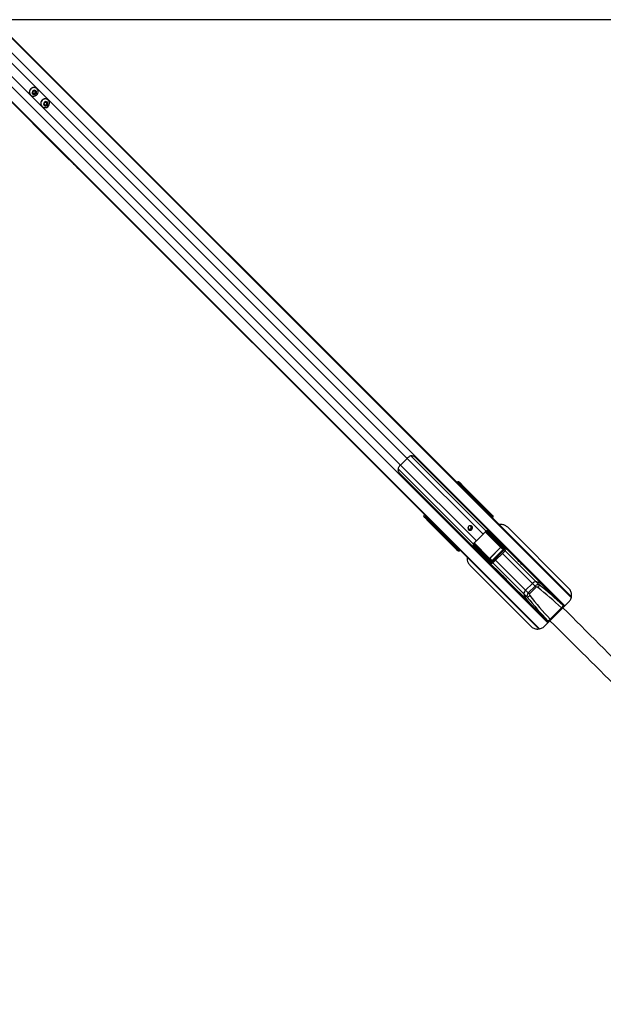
# Paper-space layout '2.5M DUO In-Ground Anchor' of a CAD drawing. Header units: millimetres. Extents: x 20 to 19291, y 40 to 15516.
# Tile 77 of 105: x 7198 to 8423, y 13090 to 15158. Entities that reach past the tile are written whole.
import ezdxf

# ---------------------------------------------------------------- set-up
doc = ezdxf.new("R2010")
doc.units = ezdxf.units.MM

psp = doc.layouts.new('2.5M DUO In-Ground Anchor')

# ---------------------------------------------------------------- linework, layer by layer
at = {"color": 8, "linetype": 'Continuous', "lineweight": 25, "ltscale": 2}
for p, q in [((7127.93, 15141.45), (8342.59, 13926.79)), ((7145.05, 15154.87), (8355.68, 13944.24)), ((7145.56, 15155.38), (8131.18, 14169.75)), ((7092.15, 15105.67), (8306.81, 13891.01)), ((7078.22, 15088.05), (8068.71, 14097.56)), ((7078.73, 15088.55), (8289.09, 13878.19)), ((7162.47, 15057.21), (7997.41, 14222.26)), ((7176.39, 15071.13), (8011.34, 14236.19)), ((8011.34, 14236.19), (8170.56, 14076.97)), ((8019.33, 14241.37), (8177.2, 14083.49)), ((7992.23, 14214.28), (8150.11, 14056.4)), ((7997.41, 14222.26), (8156.63, 14063.04)), ((8121.61, 14179.87), (8122.74, 14180.88)), ((8124.98, 14179.4), (8123.45, 14178.03)), ((8143.53, 14157.4), (8355.89, 13945.04)), ((8169.1, 14132.38), (8170.42, 14133.96)), ((8170.68, 14133.82), (8169.31, 14132.17)), ((8052.72, 14110.87), (8053.73, 14111.99)), ((8055.57, 14110.15), (8054.21, 14108.62)), ((8176.69, 14124.79), (8177.2, 14125.3)), ((8178.1, 14124.4), (8177.59, 14123.89)), ((8178.65, 14122.84), (8179.16, 14123.35)), ((8179.62, 14122.88), (8179.16, 14123.35)), ((8179.33, 14122.15), (8180.46, 14123.51)), ((8180.73, 14123.36), (8179.54, 14121.94)), ((8180.67, 14123.71), (8180.14, 14124.24)), ((8186.78, 14115.07), (8187.25, 14114.61)), ((8187.06, 14115.35), (8187.53, 14114.89)), ((8187.14, 14114.34), (8187.16, 14114.36)), ((8075.01, 14091.26), (8288.26, 13878.01)), ((8099.64, 14063.18), (8101.22, 14064.5)), ((8101.43, 14064.29), (8099.78, 14062.92)), ((8207.13, 14049.84), (8175.06, 14081.91)), ((8175.46, 14082.21), (8207.37, 14050.3)), ((8177.09, 14083.24), (8178.15, 14082.38)), ((8108.3, 14056.4), (8108.81, 14056.91)), ((8108.93, 14053.65), (8108.85, 14053.72)), ((8109.71, 14056.01), (8109.2, 14055.5)), ((8109.37, 14053.46), (8109.9, 14052.93)), ((8110.1, 14053.14), (8111.45, 14054.27)), ((8111.66, 14054.06), (8110.24, 14052.88)), ((8110.25, 14054.45), (8110.76, 14054.96)), ((8110.72, 14053.98), (8110.25, 14054.45)), ((8116.93, 14045.75), (8116.85, 14045.82)), ((8118.71, 14046.07), (8118.25, 14046.54)), ((8118.99, 14046.35), (8118.53, 14046.82)), ((8119.25, 14046.44), (8119.26, 14046.46)), ((8149.8, 14052.84), (8151.11, 14051.85)), ((8183.3, 14026.23), (8151.42, 14058.11)), ((8151.75, 14058.48), (8183.76, 14026.47)), ((8217, 14042.19), (8215.12, 14044.07)), ((8197.01, 14022.2), (8260.02, 13959.19)), ((8211.4, 14036.59), (8274.41, 13973.58)), ((8216.93, 14042.12), (8281.6, 13977.45)), ((8191.41, 14016.6), (8189.53, 14018.48)), ((8191.48, 14016.67), (8256.15, 13952)), ((8338.51, 13927.12), (8340.76, 13924.96)), ((8306.48, 13895.09), (8308.64, 13892.85))]:
    psp.add_line(p, q, dxfattribs=at)
at = {"color": 7, "linetype": 'Continuous', "lineweight": 25, "ltscale": 2}
for p, q in [((7145.83, 15155.65), (8115.94, 14185.54)), ((7077.95, 15087.77), (7300.08, 14865.64)), ((7220.75, 14999.41), (7220.94, 14999.23)), ((7225.58, 15005.57), (7228.03, 15008.02)), ((7226.35, 15002.35), (7225.58, 15005.57)), ((7227.21, 15002.72), (7226.21, 15002.96)), ((7229.57, 15001.58), (7226.35, 15002.35)), ((7228.82, 15002.34), (7227.21, 15002.72)), ((7228.03, 15008.02), (7231.25, 15007.25)), ((7230.04, 15003.56), (7228.82, 15002.34)), ((7228.82, 15002.34), (7229.57, 15001.58)), ((7232.02, 15004.03), (7229.57, 15001.58)), ((7231.27, 15004.79), (7230.04, 15003.56)), ((7230.64, 15007.4), (7230.88, 15006.39)), ((7230.88, 15006.39), (7231.27, 15004.79)), ((7231.25, 15007.25), (7232.02, 15004.03)), ((7231.27, 15004.79), (7232.02, 15004.03)), ((7234.37, 15012.66), (7234.19, 15012.85)), ((7244.68, 14975.49), (7244.86, 14975.3)), ((7249.51, 14981.64), (7251.96, 14984.09)), ((7250.28, 14978.43), (7249.51, 14981.64)), ((7251.13, 14978.8), (7250.13, 14979.03)), ((7253.49, 14977.66), (7250.28, 14978.43)), ((7252.74, 14978.41), (7251.13, 14978.8)), ((7251.96, 14984.09), (7255.18, 14983.33)), ((7253.97, 14979.64), (7252.74, 14978.41)), ((7252.74, 14978.41), (7253.49, 14977.66)), ((7255.94, 14980.11), (7253.49, 14977.66)), ((7255.19, 14980.86), (7253.97, 14979.64)), ((7254.57, 14983.47), (7254.81, 14982.47)), ((7254.81, 14982.47), (7255.19, 14980.86)), ((7255.18, 14983.33), (7255.94, 14980.11)), ((7255.19, 14980.86), (7255.94, 14980.11)), ((7258.3, 14988.74), (7258.11, 14988.92)), ((7300.08, 14865.64), (7305.74, 14859.98)), ((7305.74, 14859.98), (7312.44, 14853.28)), ((7312.44, 14853.28), (7321.58, 14844.14)), ((7321.58, 14844.14), (8052.98, 14112.74)), ((8011.34, 14236.19), (7997.41, 14222.26)), ((8341.32, 13925.52), (8028.16, 14238.68)), ((7994.92, 14205.44), (8308.08, 13892.29)), ((8115.94, 14185.54), (8120.25, 14181.23)), ((8118.87, 14187.25), (8121.55, 14184.59)), ((8121.34, 14185.39), (8118.87, 14187.25)), ((8120.25, 14181.23), (8127.76, 14173.73)), ((8122.74, 14180.88), (8121.49, 14181.82)), ((8121.55, 14184.59), (8122.79, 14183.65)), ((8170.42, 14133.96), (8124.98, 14179.4)), ((8126.62, 14180.09), (8188.99, 14117.73)), ((8127.08, 14180.06), (8190.74, 14116.4)), ((8127.76, 14173.73), (8132.93, 14168.56)), ((8131.18, 14169.75), (8142.77, 14157.31)), ((8131.18, 14169.75), (8135.49, 14165.44)), ((8132.93, 14168.56), (8138.96, 14162.53)), ((8135.49, 14165.44), (8142.36, 14158.06)), ((8135.49, 14165.44), (8141.38, 14159.56)), ((8138.96, 14162.53), (8141.11, 14160.37)), ((8141.11, 14160.37), (8356.01, 13945.48)), ((8142.36, 14158.06), (8141.38, 14159.56)), ((8141.38, 14159.56), (8143.53, 14157.4)), ((8144.79, 14155.5), (8143.53, 14157.4)), ((8177.43, 14125.78), (8170.72, 14133.87)), ((8172.11, 14133.9), (8178.8, 14125.82)), ((8179.88, 14124.75), (8175.09, 14130.76)), ((8175.18, 14130.65), (8175.09, 14130.76)), ((8179.94, 14124.67), (8175.18, 14130.65)), ((8178.8, 14125.82), (8179.88, 14124.75)), ((8049.01, 14112.05), (8046.35, 14114.73)), ((8048.21, 14112.26), (8046.35, 14114.73)), ((8049.95, 14110.81), (8049.01, 14112.05)), ((8051.79, 14112.11), (8052.72, 14110.87)), ((8052.98, 14112.74), (8057.28, 14108.44)), ((8115.88, 14044.62), (8053.51, 14106.98)), ((8053.54, 14106.52), (8117.2, 14042.86)), ((8054.21, 14108.62), (8099.64, 14063.18)), ((8057.28, 14108.44), (8069.88, 14095.84)), ((8178.1, 14124.4), (8177.2, 14125.3)), ((8179.16, 14123.35), (8178.1, 14124.4)), ((8179.11, 14122.37), (8179.62, 14122.88)), ((8179.94, 14124.67), (8179.88, 14124.75)), ((8185.42, 14117.7), (8180.73, 14123.36)), ((8182.21, 14123.26), (8186.79, 14117.75)), ((8187.78, 14116.75), (8184.57, 14120.79)), ((8187.85, 14116.68), (8184.64, 14120.71)), ((8184.91, 14116.94), (8185.19, 14117.22)), ((8184.91, 14116.94), (8185.81, 14116.05)), ((8185.19, 14117.22), (8186.09, 14116.33)), ((8186.09, 14116.33), (8185.81, 14116.05)), ((8185.81, 14116.05), (8186.78, 14115.07)), ((8187.06, 14115.35), (8186.09, 14116.33)), ((8186.78, 14115.07), (8187.06, 14115.35)), ((8186.79, 14117.75), (8187.78, 14116.75)), ((8187.25, 14114.61), (8187.53, 14114.89)), ((8187.78, 14116.75), (8187.85, 14116.68)), ((8188.99, 14117.73), (8190.74, 14116.4)), ((8073.57, 14093.04), (8068.71, 14097.56)), ((8068.71, 14097.56), (8075.01, 14091.26)), ((8069.88, 14095.84), (8072.04, 14093.68)), ((8072.04, 14093.68), (8287.8, 13877.92)), ((8075.01, 14091.26), (8075.39, 14091.01)), ((8350.72, 13963.21), (8222.48, 14091.45)), ((8170.56, 14076.97), (8156.63, 14063.04)), ((8212.19, 14046.28), (8177.7, 14080.77)), ((8178.18, 14081.7), (8212.67, 14047.21)), ((8214.87, 14047.23), (8180.17, 14081.84)), ((8182.76, 14082.08), (8216.73, 14048.19)), ((8184.72, 14081.97), (8184.45, 14081.7)), ((8198.13, 14068.04), (8212.23, 14053.98)), ((8107.78, 14054.8), (8099.71, 14061.5)), ((8099.74, 14062.88), (8107.82, 14056.17)), ((8102.84, 14058.52), (8108.85, 14053.72)), ((8102.84, 14058.52), (8102.97, 14058.43)), ((8102.96, 14058.42), (8108.93, 14053.66)), ((8108.85, 14053.72), (8107.78, 14054.8)), ((8108.3, 14056.4), (8109.2, 14055.5)), ((8109.2, 14055.5), (8110.25, 14054.45)), ((8110.24, 14052.88), (8115.9, 14048.18)), ((8115.85, 14046.81), (8110.34, 14051.39)), ((8110.72, 14053.98), (8111.23, 14054.49)), ((8112.81, 14049.03), (8116.85, 14045.82)), ((8112.9, 14048.96), (8116.92, 14045.75)), ((8116.85, 14045.82), (8115.85, 14046.81)), ((8117.2, 14042.86), (8115.88, 14044.62)), ((8116.38, 14048.41), (8116.66, 14048.69)), ((8117.27, 14047.51), (8116.38, 14048.41)), ((8117.56, 14047.79), (8116.66, 14048.69)), ((8117.56, 14047.79), (8117.27, 14047.51)), ((8117.27, 14047.51), (8118.25, 14046.54)), ((8118.53, 14046.82), (8117.56, 14047.79)), ((8118.25, 14046.54), (8118.53, 14046.82)), ((8118.71, 14046.07), (8118.99, 14046.35)), ((8118.99, 14046.35), (8119.17, 14046.55)), ((8151.03, 14053.21), (8151.22, 14055.45)), ((8185.41, 14016.88), (8151.52, 14050.85)), ((8151.9, 14049.16), (8151.63, 14048.88)), ((8151.76, 14053.44), (8186.38, 14018.73)), ((8186.39, 14020.93), (8151.9, 14055.42)), ((8152.83, 14055.9), (8187.32, 14021.41)), ((8184.54, 14026.39), (8207.22, 14049.06)), ((8207.43, 14048.85), (8184.75, 14026.17)), ((8189.06, 14021), (8212.6, 14044.54)), ((8213.02, 14044.12), (8189.48, 14020.58)), ((8189.53, 14018.48), (8215.12, 14044.07)), ((8207.22, 14049.06), (8207.43, 14048.85)), ((8207.37, 14050.3), (8212.19, 14046.28)), ((8212.6, 14044.54), (8207.43, 14048.85)), ((8216.73, 14048.19), (8212.23, 14053.98)), ((8212.6, 14044.54), (8213.02, 14044.12)), ((8217.14, 14047.73), (8212.68, 14053.46)), ((8244.44, 14021.68), (8212.74, 14053.39)), ((8165.56, 14035.47), (8179.63, 14021.37)), ((8187.32, 14021.41), (8183.3, 14026.23)), ((8184.54, 14026.39), (8184.75, 14026.17)), ((8184.75, 14026.17), (8189.06, 14021)), ((8191.41, 14016.6), (8217, 14042.19)), ((8142.85, 14011.82), (8271.09, 13883.58)), ((8179.63, 14021.37), (8185.41, 14016.88)), ((8180.14, 14020.92), (8185.87, 14016.46)), ((8180.21, 14020.86), (8211.92, 13989.16)), ((8189.06, 14021), (8189.48, 14020.58)), ((8297.64, 13968.49), (8258.89, 14007.23)), ((8226.37, 13974.71), (8265.11, 13935.96)), ((8260.02, 13959.19), (8274.41, 13973.58)), ((8265.5, 13953.72), (8279.88, 13968.11)), ((8282.13, 13965.85), (8267.75, 13951.47)), ((8279.88, 13968.11), (8274.41, 13973.58)), ((8282.13, 13965.85), (8279.88, 13968.11)), ((8288.81, 13970.24), (8281.6, 13977.45)), ((8340.82, 13925.03), (8294.98, 13970.86)), ((8263.36, 13944.79), (8256.15, 13952)), ((8265.5, 13953.72), (8260.02, 13959.19)), ((8267.75, 13951.47), (8265.5, 13953.72)), ((8308.58, 13892.78), (8262.74, 13938.62)), ((8311.49, 13898.56), (8335.04, 13922.12)), ((8338.28, 13922.48), (8350.72, 13934.93)), ((8299.38, 13883.58), (8311.12, 13895.32))]:
    psp.add_line(p, q, dxfattribs=at)
at = {"color": 7, "linetype": 'Continuous', "lineweight": 25, "ltscale": 2, "flags": 128}
for points in [[(9644.6, 15157.57), (8363.41, 15157.59), (7160.69, 15157.65)], [(7221.34, 15012.26), (7219.76, 15010.21), (7218.77, 15007.85), (7218.44, 15005.35), (7218.79, 15002.89), (7219.79, 15000.65), (7221.38, 14998.81), (7223.44, 14997.5), (7225.81, 14996.82), (7228.31, 14996.81), (7230.77, 14997.48), (7233, 14998.78), (7234.83, 15000.61), (7236.12, 15002.83), (7236.79, 15005.29), (7236.78, 15007.79), (7236.1, 15010.16), (7234.79, 15012.22), (7232.95, 15013.81), (7230.72, 15014.81), (7228.26, 15015.16), (7225.75, 15014.83), (7223.39, 15013.84), (7221.34, 15012.26)], [(7225.64, 15007.96), (7224.6, 15006.43), (7224.19, 15004.66), (7224.49, 15002.91), (7225.44, 15001.44), (7226.91, 15000.49), (7228.66, 15000.19), (7230.43, 15000.6), (7231.96, 15001.64), (7233, 15003.17), (7233.41, 15004.94), (7233.11, 15006.7), (7232.16, 15008.16), (7230.7, 15009.11), (7228.94, 15009.41), (7227.17, 15009), (7225.64, 15007.96)], [(7245.27, 14988.33), (7243.69, 14986.29), (7242.7, 14983.92), (7242.36, 14981.42), (7242.71, 14978.96), (7243.72, 14976.73), (7245.31, 14974.89), (7247.37, 14973.58), (7249.73, 14972.89), (7252.24, 14972.88), (7254.7, 14973.55), (7256.92, 14974.85), (7258.75, 14976.68), (7260.05, 14978.91), (7260.72, 14981.36), (7260.71, 14983.87), (7260.02, 14986.24), (7258.71, 14988.29), (7256.87, 14989.88), (7254.64, 14990.89), (7252.18, 14991.24), (7249.68, 14990.91), (7247.31, 14989.91), (7245.27, 14988.33)], [(7249.57, 14984.03), (7248.52, 14982.51), (7248.12, 14980.73), (7248.41, 14978.98), (7249.37, 14977.52), (7250.83, 14976.56), (7252.58, 14976.27), (7254.36, 14976.67), (7255.88, 14977.72), (7256.93, 14979.24), (7257.33, 14981.02), (7257.04, 14982.77), (7256.08, 14984.23), (7254.62, 14985.19), (7252.87, 14985.48), (7251.09, 14985.08), (7249.57, 14984.03)], [(8147.19, 14093.48), (8145.65, 14094.48), (8143.81, 14094.79), (8141.94, 14094.37), (8140.34, 14093.27), (8139.24, 14091.66), (8138.81, 14089.79), (8139.12, 14087.95), (8140.12, 14086.41), (8141.66, 14085.4), (8143.51, 14085.09), (8145.38, 14085.52), (8146.98, 14086.62), (8148.08, 14088.23), (8148.51, 14090.09), (8148.2, 14091.94), (8147.19, 14093.48)], [(8258.89, 14007.23), (8258.89, 14007.24), (8257.18, 14008.89), (8254.59, 14011.35), (8251.53, 14014.26), (8249.98, 14015.77), (8248.51, 14017.22), (8247.17, 14018.58), (8246, 14019.79), (8244.37, 14021.56), (8243.83, 14022.24), (8244.44, 14021.68), (8244.44, 14021.68)], [(8219.31, 13982.1), (8219.28, 13982.13), (8216.23, 13985.04), (8213.63, 13987.5), (8211.91, 13989.16), (8211.36, 13989.77), (8212.04, 13989.23), (8213.81, 13987.6), (8215.02, 13986.43), (8216.38, 13985.08), (8217.84, 13983.61), (8219.35, 13982.06), (8222.26, 13979.01), (8224.72, 13976.42), (8226.37, 13974.71), (8226.37, 13974.71)]]:
    psp.add_lwpolyline(points, dxfattribs=at)
at = {"color": 7, "linetype": 'Continuous', "lineweight": 25, "ltscale": 4}
for centre, radius, start, end in [((7227.88, 15006.13), 9.22, 46.75312, 136.79785), ((7227.47, 15005.73), 9.22, 133.20215, 223.24688), ((7227.83, 15005.35), 2.7, 231.23747, 256.69637), ((7227.87, 15005.69), 3.04, 257.40545, 315.6222), ((7227.92, 15005.73), 3.04, 314.3778, 12.59455), ((7228.25, 15005.77), 2.7, 13.30363, 38.76253), ((7251.39, 14981.8), 9.22, 133.20215, 223.24688), ((7251.8, 14982.21), 9.22, 46.75312, 136.79785), ((7251.75, 14981.42), 2.7, 231.2372, 256.69571), ((7251.79, 14981.76), 3.04, 257.40691, 315.62175), ((7251.84, 14981.81), 3.04, 314.37825, 12.59309), ((7252.18, 14981.85), 2.7, 13.30429, 38.7628), ((8042.85, 14204.77), 44.5, 127.78393, 135.08164), ((8028.83, 14190.76), 44.5, 134.91836, 142.21607), ((8120.1, 14183.23), 1.98, 314.46384, 43.283), ((8121.35, 14182.29), 1.98, 314.46384, 43.283), ((8126.41, 14178.32), 1.79, 83.28716, 142.93497), ((8125.53, 14149.12), 18.97, 33.36573, 44.95814), ((8127.69, 14146.96), 18.97, 33.36645, 44.95778), ((8170.96, 14134.65), 0.876, 231.74871, 251.62138), ((8170.93, 14134.64), 0.797, 232.81157, 255.02544), ((8172.19, 14134.03), 0.16, 238.77571, 294.92172), ((8175.17, 14130.92), 0.178, 241.15203, 299.19207), ((8178.14, 14125.1), 0.98, 47.38906, 136.15743), ((8050.37, 14113.5), 1.98, 226.717, 315.53616), ((8051.31, 14112.25), 1.98, 226.717, 315.53616), ((8055.28, 14107.19), 1.79, 127.06503, 186.71284), ((8181, 14124.2), 0.879, 231.7693, 251.58783), ((8181.74, 14124.52), 1.34, 217.07769, 229.02852), ((8182.31, 14123.47), 0.222, 245.9134, 306.5872), ((8184.66, 14121.01), 0.236, 247.33004, 308.45154), ((8186.13, 14117.03), 0.98, 47.3894, 136.15709), ((8083.29, 14109.26), 18.97, 225.04086, 236.50083), ((8085.45, 14107.1), 18.97, 225.04186, 236.63427), ((8142.37, 14090.93), 3.27, 170.87164, 318.67609), ((8142.29, 14091.32), 5.05, 237.85432, 32.14568), ((8142.64, 14091.21), 3.27, 311.8646, 98.58766), ((8128.77, 14118.81), 59.13, 314.96437, 320.44976), ((8178.48, 14081.42), 1.01, 108.69537, 219.84615), ((8178.8, 14080.79), 1.1, 123.9965, 180.97572), ((8180.1, 14082.13), 1.96, 172.7266, 192.6376), ((8181.64, 14081.78), 1.48, 147.52247, 177.54577), ((8181.45, 14081.96), 0.617, 26.58789, 60.31646), ((8098.96, 14062.67), 0.797, 14.97456, 37.18843), ((8098.95, 14062.64), 0.876, 18.37862, 38.25129), ((8099.57, 14061.41), 0.16, 335.07828, 31.22429), ((8102.69, 14058.43), 0.178, 330.80793, 28.84797), ((8108.5, 14055.46), 0.98, 133.84257, 222.61094), ((8109.09, 14051.86), 1.34, 40.97148, 52.92231), ((8109.4, 14052.6), 0.879, 18.41217, 38.2307), ((8110.14, 14051.3), 0.222, 323.4128, 24.0866), ((8112.59, 14048.94), 0.236, 321.54846, 22.66996), ((8116.58, 14047.48), 0.98, 133.84291, 222.6106), ((8151.82, 14051.96), 1.48, 92.45423, 122.47753), ((8151.64, 14052.15), 0.617, 209.68354, 243.41211), ((8152.18, 14055.12), 1.01, 50.15385, 161.30463), ((8151.47, 14053.51), 1.96, 77.3624, 97.2734), ((8152.81, 14054.8), 1.1, 89.02428, 146.0035), ((8114.8, 14104.83), 59.13, 309.55024, 315.03563), ((8206.82, 14050.29), 0.549, 303.9909, 0.98132), ((8213.29, 14046.3), 1.1, 124.01218, 180.96004), ((8216.69, 14046), 2.2, 89.12969, 146.03977), ((8183.31, 14026.78), 0.549, 269.01868, 326.0091), ((8187.6, 14016.91), 2.2, 123.96023, 180.87031), ((8187.3, 14020.31), 1.1, 89.03996, 145.98782), ((8282.38, 13967.38), 10.11, 94.42916, 142.12644), ((8273.4, 13944.06), 34.39, 39.29184, 76.18948), ((8272.42, 13941.93), 36.69, 52.04567, 75.5005), ((8274.77, 13975.28), 14.92, 316.93142, 340.2809), ((8266.22, 13951.22), 10.11, 127.87356, 175.57084), ((8289.78, 13960.36), 34.66, 193.95931, 230.55937), ((8291.67, 13961.18), 36.69, 194.4995, 217.95433), ((8258.32, 13958.83), 14.92, 289.7191, 313.06858), ((8332.34, 13933.09), 1, 45, 117.5424), ((8327.76, 13930.87), 11.39, 309.73349, 340.74335), ((8300.52, 13901.27), 1, 152.4576, 225), ((8302.73, 13905.84), 11.39, 289.25665, 320.26651)]:
    psp.add_arc(centre, radius, start, end, dxfattribs=at)
at = {"color": 8, "linetype": 'Continuous', "lineweight": 25, "ltscale": 4}
for centre, radius, start, end in [((8178.88, 14106.03), 11.75, 41.25195, 45.15436), ((8188.77, 14116.05), 1.68, 82.64233, 139.89584), ((8117.55, 14044.83), 1.68, 130.10416, 187.35767), ((8127.57, 14054.72), 11.75, 224.84564, 228.74805)]:
    psp.add_arc(centre, radius, start, end, dxfattribs=at)
at = {"color": 7, "linetype": 'Continuous', "lineweight": 25, "ltscale": 4}
for centre, major_axis, ratio, start_param, end_param in [((8114.7, 14182.95), (4.24, 4.24), 0.3295798, 0.0460032, 1.1020644), ((8002.81, 14072.4), (-222.39, 222.39), 0.5087356, 4.6425758, 4.712389), ((8007.11, 14068.1), (-222.39, 222.39), 0.5087356, 4.6425758, 4.712389), ((8125.35, 14181.39), (4.33, -4.18), 0.0438581, 1.2020967, 2.7976428), ((8124.07, 14179.55), (1.57, -1.28), 0.2462972, 1.1660183, 2.7615644), ((8125.46, 14180.98), (2.88, -2.79), 0.0438581, 1.2020967, 2.7976428), ((8143.17, 14157.11), (-1.68, 1.76), 0.0656844, 1.3963176, 3.4917197), ((8169.16, 14134.72), (1.41, 1.41), 0.7241758, 4.8869219, 4.9129515), ((8169.49, 14134.4), (1.77, 1.77), 0.5087004, 4.8869219, 4.9129515), ((8230.26, 14072.92), (-70.97, 74.51), 0.0008516, 0.6113881, 0.681222), ((8230.62, 14073.27), (-71.32, 74.15), 0.0006481, 0.6130958, 0.6829297), ((8177.07, 14125.43), (0.354, 0.354), 0.3743577, 4.712389, 6.2482787), ((8177.73, 14124.78), (1.06, 1.06), 0.3524771, 4.712389, 6.2482787), ((8050.65, 14118.9), (4.24, 4.24), 0.3295798, 2.0395283, 3.0955894), ((8052.21, 14108.25), (-4.18, 4.33), 0.0438581, 0.3439498, 1.939496), ((8052.62, 14108.14), (-2.79, 2.88), 0.0438581, 0.3439498, 1.939496), ((8054.06, 14109.53), (-1.28, 1.57), 0.2462972, 0.3800283, 1.9755744), ((8166.12, 14225.87), (-221.5, 221.5), 0.5107684, 1.5707963, 1.6406095), ((8170.41, 14221.58), (-221.5, 221.5), 0.5107684, 1.5707963, 1.6398026), ((8178.8, 14123.7), (1.06, 1.06), 0.3305965, 4.712389, 6.2482787), ((8181.78, 14122.12), (-1.06, 1.62), 0.7727027, 0.0352335, 0.2292342), ((8181.72, 14122.3), (-0.83, 1.22), 0.6768411, 0.031853, 0.2258537), ((8230.26, 14072.92), (-70.97, 74.51), 0.0008516, 0.8281158, 0.8722649), ((8230.62, 14073.27), (-71.32, 74.15), 0.0006481, 0.8298235, 0.8739726), ((8185.06, 14117.36), (0.354, 0.354), 0.3743577, 4.712389, 6.2482787), ((8185.72, 14116.7), (1.06, 1.06), 0.3524771, 4.712389, 6.2482787), ((8186.71, 14115.71), (1.06, 1.06), 0.3305965, 4.712389, 6.2482787), ((8186.09, 14114.94), (3.27, 2.34), 0.932843, 4.8660535, 6.4380058), ((8187.72, 14113.71), (3.69, 1.73), 0.9084912, 5.0290275, 6.6009798), ((8073.77, 14092.63), (1.76, -1.68), 0.0656844, 5.9330583, 8.0305561), ((8117.48, 14128.88), (84.02, -68.6), 0.0107882, 0.7805081, 0.8197113), ((8181.11, 14074.41), (-5.76, 5.76), 0.8205601, 5.5267292, 5.8030992), ((8217.46, 14051.33), (192.03, -191.31), 0.0067039, 4.5402138, 4.6182287), ((8098.88, 14064.44), (1.41, 1.41), 0.7241758, 4.5118264, 4.5378561), ((8160.68, 14003.34), (74.51, -70.97), 0.0008516, 2.4603707, 2.5302045), ((8160.33, 14002.99), (74.15, -71.32), 0.0006481, 2.458663, 2.5284968), ((8099.21, 14064.11), (1.77, 1.77), 0.5087004, 4.5118264, 4.5378561), ((8108.83, 14055.87), (1.06, 1.06), 0.3524771, 3.1764992, 4.712389), ((8108.17, 14056.53), (0.354, 0.354), 0.3743577, 3.1764992, 4.712389), ((8109.9, 14054.8), (1.06, 1.06), 0.3305965, 3.1764992, 4.712389), ((8111.48, 14051.82), (1.62, -1.06), 0.7727027, 2.9123584, 3.1063592), ((8111.3, 14051.89), (1.22, -0.83), 0.6768411, 2.9157389, 3.1097396), ((8160.33, 14002.99), (74.15, -71.32), 0.0006481, 2.2676201, 2.3117691), ((8160.68, 14003.34), (74.51, -70.97), 0.0008516, 2.2693278, 2.3134769), ((8116.9, 14047.89), (1.06, 1.06), 0.3524771, 3.1764992, 4.712389), ((8118.66, 14047.51), (2.34, 3.27), 0.932843, 2.9867722, 4.5587245), ((8116.25, 14048.54), (0.354, 0.354), 0.3743577, 3.1764992, 4.712389), ((8117.9, 14046.89), (1.06, 1.06), 0.3305965, 3.1764992, 4.712389), ((8119.89, 14045.88), (1.73, 3.69), 0.9084912, 2.8237982, 4.3957505), ((8182.27, 14016.14), (-191.31, 192.03), 0.0067039, 4.8065492, 4.8845862), ((8104.72, 14116.12), (-68.6, 84.02), 0.0107882, 2.3218814, 2.3610846), ((8159.19, 14052.49), (-5.76, 5.76), 0.8205601, 0.4800861, 0.7564561), ((8206.76, 14049.5), (0.472, -0.414), 0.7960113, 6.2316645, 7.7727784), ((8206.65, 14049.61), (0.811, -0.731), 0.9160627, 6.2417268, 7.7828408), ((8211.44, 14045.62), (1.2, -1.04), 0.6306565, 6.2304961, 7.7716101), ((8209.49, 14051.05), (-3.02, 3.58), 0.8534878, 4.6655123, 4.8124468), ((8211.21, 14045.85), (1.89, -1.66), 0.7960113, 6.2316645, 7.7727784), ((8213.5, 14045.76), (-1.51, 1.79), 0.8534878, 3.213545, 4.8124468), ((8213.97, 14045.3), (-2.8, 3.2), 0.9399897, 3.200151, 4.7990528), ((8183.99, 14026.96), (-0.731, 0.811), 0.9160627, 1.6419372, 3.1830512), ((8184.1, 14026.84), (-0.414, 0.472), 0.7960113, 1.6519995, 3.1931135), ((8182.55, 14024.11), (3.58, -3.02), 0.8534878, 4.6123311, 4.7592657), ((8188.3, 14019.63), (3.2, -2.8), 0.9399897, 4.6257252, 6.224627), ((8187.84, 14020.1), (1.79, -1.51), 0.8534878, 4.6123311, 6.2112329), ((8187.75, 14022.39), (-1.66, 1.89), 0.7960113, 1.6519995, 3.1931135), ((8187.98, 14022.16), (-1.04, 1.2), 0.6306565, 1.6531679, 3.1942819), ((8284.17, 13963.82), (5.66, 5.66), 0.7578134, 0.2090536, 1.5707963), ((8284.85, 13963.14), (2.71, -2.71), 0.5211931, 1.77985, 3.1415927), ((8193.94, 13747.41), (303.43, -303.43), 0.5211931, 1.6261864, 1.77985), ((8193.26, 13748.09), (305, -305), 0.5324147, 1.6261864, 1.77985), ((8269.78, 13949.43), (5.66, 5.66), 0.7578134, 1.5707963, 2.932539), ((8485.51, 14040.34), (305, -305), 0.5324147, 4.5033353, 4.6569989), ((8270.46, 13948.75), (2.71, -2.71), 0.5211931, 3.1415927, 4.5033353), ((8486.19, 14039.66), (303.43, -303.43), 0.5211931, 4.5033353, 4.6569989)]:
    psp.add_ellipse(centre, major_axis=major_axis, ratio=ratio, start_param=start_param, end_param=end_param, dxfattribs=at)
at = {"color": 8, "linetype": 'Continuous', "lineweight": 25, "ltscale": 4}
for centre, major_axis, ratio, start_param, end_param in [((8117.37, 14180.28), (4.24, 4.24), 0.3295099, 0.0458673, 1.1028005), ((8118.71, 14178.95), (2.83, 2.83), 0.3295798, 0.0460032, 0.8278434), ((8053.32, 14116.23), (4.24, 4.24), 0.3295099, 2.0387921, 3.0957254), ((8054.65, 14114.89), (2.83, 2.83), 0.3295798, 2.3137493, 3.0955894), ((8184.78, 14117.08), (0.354, 0.354), 0.3743577, 4.158029, 4.712389), ((8185.84, 14115.68), (1.85, 0.86), 0.9084912, 5.0290275, 5.3492624), ((8200.11, 14061.45), (-28.45, 34.84), 0.0109144, 0.8684522, 0.9282339), ((8116.53, 14048.82), (0.354, 0.354), 0.3743577, 4.712389, 5.266749), ((8117.92, 14047.76), (0.86, 1.85), 0.9084912, 4.074793, 4.3957505), ((8172.15, 14033.49), (34.84, -28.45), 0.0109144, 2.2133587, 2.2731404)]:
    psp.add_ellipse(centre, major_axis=major_axis, ratio=ratio, start_param=start_param, end_param=end_param, dxfattribs=at)
at = {"color": 7, "linetype": 'Continuous', "lineweight": 25, "ltscale": 2}
for points, knots in [([(7321.58, 14844.14), (7321.63, 14844.09), (7321.68, 14844.04), (7321.74, 14843.98), (7321.77, 14843.95), (7321.86, 14843.86), (7322.07, 14843.68), (7322.01, 14843.81), (7321.22, 14844.74), (7319.66, 14846.43), (7316.9, 14849.24), (7313.06, 14852.98), (7309.07, 14856.9), (7305.44, 14860.51), (7302.68, 14863.32), (7300.3, 14865.79), (7299.03, 14867.17), (7298.38, 14867.86)], [0, 0, 0, 0, 0.0128257, 0.0160282, 0.017635, 0.0240423, 0.0497326, 0.1190605, 0.1883095, 0.2569447, 0.3409784, 0.4760755, 0.6116969, 0.7174466, 0.8271342, 0.9131085, 1, 1, 1, 1]), ([(7298.38, 14867.86), (7299.44, 14866.7), (7301.55, 14864.39), (7304.97, 14860.88), (7307.69, 14858.14), (7309.19, 14856.64), (7310.07, 14855.76), (7310.53, 14855.3), (7310.76, 14855.08)], [0, 0, 0, 0, 0.3256793, 0.6503393, 0.8229051, 0.911051, 0.9554427, 1, 1, 1, 1]), ([(7310.76, 14855.08), (7309, 14856.81), (7305.43, 14860.33), (7301.88, 14863.86), (7300.08, 14865.64)], [0, 0, 0, 0, 0.4939214, 1, 1, 1, 1]), ([(7305.74, 14859.98), (7307.22, 14858.5), (7309.6, 14856.12), (7311.66, 14854.06), (7312.44, 14853.28)], [0, 0, 0, 0, 0.62088088, 1, 1, 1, 1]), ([(7318.88, 14846.89), (7318.85, 14846.92), (7318.79, 14846.98), (7318.73, 14847.03), (7318.73, 14847.02), (7318.83, 14846.91), (7319.09, 14846.65), (7319.42, 14846.31), (7319.71, 14846.03), (7319.87, 14845.86), (7320.01, 14845.72), (7320.07, 14845.66), (7320.1, 14845.64)], [0, 0, 0, 0, 0.05440326, 0.10886838, 0.18298569, 0.30482447, 0.52255438, 0.75361981, 0.82875397, 0.90447986, 0.95901015, 1, 1, 1, 1]), ([(7320.1, 14845.64), (7320.13, 14845.61), (7320.19, 14845.55), (7320.25, 14845.5), (7320.25, 14845.5), (7320.15, 14845.61), (7319.9, 14845.88), (7319.57, 14846.21), (7319.29, 14846.49), (7319.12, 14846.66), (7318.98, 14846.8), (7318.91, 14846.86), (7318.88, 14846.89)], [0, 0, 0, 0, 0.0540469, 0.1081289, 0.1815136, 0.3019779, 0.518464, 0.7488185, 0.8245495, 0.9008759, 0.9552505, 1, 1, 1, 1]), ([(8028.16, 14238.68), (8027.77, 14239.02), (8026.88, 14239.81), (8024.73, 14240.93), (8021.89, 14241.67), (8018.5, 14241.61), (8016.54, 14240.49), (8015.58, 14239.94)], [0, 0, 0, 0, 0.1096261, 0.2567244, 0.4997856, 0.7551802, 1, 1, 1, 1]), ([(7993.66, 14218.02), (7993.17, 14217.19), (7992.19, 14215.55), (7991.89, 14212.5), (7992.36, 14209.75), (7993.35, 14207.51), (7994.22, 14206.19), (7994.75, 14205.63), (7994.92, 14205.44)], [0, 0, 0, 0, 0.21292978, 0.42460378, 0.6767697, 0.83002793, 0.94447997, 1, 1, 1, 1]), ([(8127.76, 14173.73), (8127.98, 14173.5), (8128.43, 14173.05), (8129.34, 14172.12), (8130.32, 14171.13), (8131.27, 14170.18), (8132.09, 14169.37), (8132.67, 14168.8), (8132.92, 14168.56), (8132.93, 14168.56), (8132.93, 14168.56)], [0, 0, 0, 0, 0.1335903, 0.267193, 0.4008107, 0.534417, 0.6680087, 0.801601, 0.935224, 1, 1, 1, 1]), ([(8170.45, 14134), (8170.46, 14134.02), (8170.56, 14134.14), (8170.77, 14134.31), (8171.1, 14134.43), (8171.42, 14134.42), (8171.73, 14134.31), (8172.01, 14134.12), (8172.17, 14133.97), (8172.26, 14133.89)], [0, 0, 0, 0, 0.0324164, 0.2220764, 0.3811879, 0.5434086, 0.6728471, 0.8347823, 1, 1, 1, 1]), ([(8172.11, 14133.9), (8172.05, 14133.96), (8171.95, 14134.06), (8171.79, 14134.16), (8171.66, 14134.22), (8171.57, 14134.25), (8171.42, 14134.27), (8171.23, 14134.25), (8170.98, 14134.14), (8170.81, 14133.99), (8170.74, 14133.88), (8170.72, 14133.87)], [0, 0, 0, 0, 0.1654846, 0.2835756, 0.3149173, 0.4135243, 0.4333648, 0.5928803, 0.7604473, 0.9651693, 1, 1, 1, 1]), ([(8179.62, 14122.88), (8179.69, 14122.96), (8179.89, 14123.17), (8180.1, 14123.52), (8180.19, 14123.94), (8180.15, 14124.34), (8180.02, 14124.56), (8179.94, 14124.67)], [0, 0, 0, 0, 0.1526869, 0.4213626, 0.6263849, 0.8018677, 1, 1, 1, 1]), ([(8180.67, 14123.71), (8180.78, 14123.76), (8180.99, 14123.88), (8181.36, 14123.9), (8181.73, 14123.81), (8182.11, 14123.6), (8182.32, 14123.4), (8182.44, 14123.29)], [0, 0, 0, 0, 0.1837179, 0.35777, 0.5459301, 0.7461576, 1, 1, 1, 1]), ([(8182.21, 14123.26), (8182.13, 14123.35), (8181.98, 14123.49), (8181.69, 14123.65), (8181.4, 14123.7), (8181.11, 14123.65), (8180.95, 14123.55), (8180.86, 14123.5)], [0, 0, 0, 0, 0.2616889, 0.4547668, 0.6342354, 0.8078253, 1, 1, 1, 1]), ([(8187.04, 14114.44), (8187.08, 14114.46), (8187.15, 14114.51), (8187.21, 14114.57), (8187.25, 14114.61)], [0, 0, 0, 0, 0.4680151, 1, 1, 1, 1]), ([(8187.53, 14114.89), (8187.6, 14114.97), (8187.8, 14115.18), (8188.01, 14115.53), (8188.1, 14115.95), (8188.06, 14116.35), (8187.92, 14116.56), (8187.85, 14116.68)], [0, 0, 0, 0, 0.1526735, 0.4213822, 0.6264036, 0.8018867, 1, 1, 1, 1]), ([(8222.48, 14091.45), (8220.86, 14092.82), (8217.6, 14095.56), (8211.3, 14097.31), (8206.68, 14097.63), (8204.66, 14096.94), (8204.57, 14096.91)], [0, 0, 0, 0, 0.3358602, 0.6728419, 0.9857193, 1, 1, 1, 1]), ([(8177.2, 14083.49), (8176.47, 14083.04), (8175.46, 14082.41), (8174.61, 14081.43), (8174.37, 14081.15)], [0, 0, 0, 0, 0.7201185, 1, 1, 1, 1]), ([(8185.65, 14081.19), (8185.64, 14081.19), (8185.21, 14081.62), (8184.01, 14082.63), (8181.97, 14083.68), (8179.84, 14084.06), (8178.26, 14083.94), (8177.53, 14083.63), (8177.2, 14083.49)], [0, 0, 0, 0, 0.0026711, 0.1953646, 0.5071595, 0.7219601, 0.8748645, 1, 1, 1, 1]), ([(8178.15, 14082.38), (8178.56, 14082.46), (8179.3, 14082.6), (8180.05, 14082.58), (8180.4, 14082.57)], [0, 0, 0, 0, 0.5447123, 1, 1, 1, 1]), ([(8182, 14082.23), (8181.89, 14082.22), (8181.67, 14082.18), (8181.14, 14082.08), (8180.62, 14081.96), (8180.26, 14081.87), (8180.17, 14081.84)], [0, 0, 0, 0, 0.205518, 0.4343882, 0.8552395, 1, 1, 1, 1]), ([(8180.4, 14082.57), (8180.67, 14082.56), (8181.05, 14082.54), (8181.51, 14082.5), (8181.68, 14082.5), (8181.75, 14082.49)], [0, 0, 0, 0, 0.5927889, 0.8158311, 1, 1, 1, 1]), ([(8182.76, 14082.08), (8182.75, 14082.08), (8182.64, 14082.18), (8182.35, 14082.39), (8181.97, 14082.46), (8181.75, 14082.49)], [0, 0, 0, 0, 0.0106682, 0.4126324, 1, 1, 1, 1]), ([(8182.76, 14082.08), (8182.75, 14082.08), (8182.68, 14082.14), (8182.47, 14082.26), (8182.18, 14082.24), (8182, 14082.23)], [0, 0, 0, 0, 0.0106149, 0.4125077, 1, 1, 1, 1]), ([(8099.71, 14061.35), (8099.63, 14061.43), (8099.48, 14061.58), (8099.3, 14061.85), (8099.19, 14062.15), (8099.17, 14062.47), (8099.24, 14062.71), (8099.37, 14062.95), (8099.5, 14063.06), (8099.6, 14063.15)], [0, 0, 0, 0, 0.1677118, 0.3093989, 0.442102, 0.597351, 0.7692248, 0.800225, 1, 1, 1, 1]), ([(8099.74, 14062.88), (8099.65, 14062.8), (8099.47, 14062.65), (8099.34, 14062.37), (8099.33, 14062.11), (8099.37, 14061.96), (8099.43, 14061.83), (8099.48, 14061.76), (8099.58, 14061.62), (8099.64, 14061.56), (8099.71, 14061.5)], [0, 0, 0, 0, 0.215847, 0.4289608, 0.5802647, 0.6862119, 0.7011117, 0.8134487, 0.8319786, 1, 1, 1, 1]), ([(8108.93, 14053.66), (8109.05, 14053.58), (8109.25, 14053.46), (8109.59, 14053.41), (8109.88, 14053.45), (8110.19, 14053.57), (8110.47, 14053.75), (8110.64, 14053.91), (8110.72, 14053.98)], [0, 0, 0, 0, 0.1995968, 0.3513143, 0.4943388, 0.6461846, 0.8522285, 1, 1, 1, 1]), ([(8110.31, 14051.16), (8110.23, 14051.25), (8110.06, 14051.42), (8109.84, 14051.76), (8109.7, 14052.15), (8109.71, 14052.58), (8109.83, 14052.81), (8109.9, 14052.93)], [0, 0, 0, 0, 0.1896968, 0.387977, 0.597564, 0.8043822, 1, 1, 1, 1]), ([(8110.1, 14052.74), (8110.04, 14052.65), (8109.94, 14052.48), (8109.91, 14052.27), (8109.92, 14052.08), (8109.95, 14051.95), (8110.03, 14051.76), (8110.15, 14051.57), (8110.28, 14051.45), (8110.34, 14051.39)], [0, 0, 0, 0, 0.20402952, 0.36835522, 0.40895912, 0.56255327, 0.60855183, 0.80276001, 1, 1, 1, 1]), ([(8116.92, 14045.75), (8117.04, 14045.68), (8117.24, 14045.55), (8117.58, 14045.51), (8117.88, 14045.54), (8118.18, 14045.66), (8118.46, 14045.84), (8118.64, 14046), (8118.71, 14046.07)], [0, 0, 0, 0, 0.1995845, 0.3513273, 0.4943255, 0.6461753, 0.8522246, 1, 1, 1, 1]), ([(8150.11, 14056.4), (8149.97, 14056.07), (8149.66, 14055.34), (8149.54, 14053.76), (8149.93, 14051.63), (8150.97, 14049.59), (8151.98, 14048.39), (8152.41, 14047.96), (8152.41, 14047.95)], [0, 0, 0, 0, 0.1251355, 0.2780399, 0.4928405, 0.8046354, 0.9973289, 1, 1, 1, 1]), ([(8152.45, 14059.23), (8151.77, 14058.59), (8150.84, 14057.7), (8150.27, 14056.69), (8150.11, 14056.4)], [0, 0, 0, 0, 0.7198785, 1, 1, 1, 1]), ([(8151.11, 14051.85), (8151.1, 14051.92), (8151.1, 14052.09), (8151.06, 14052.55), (8151.04, 14052.93), (8151.03, 14053.21)], [0, 0, 0, 0, 0.1841689, 0.4072111, 1, 1, 1, 1]), ([(8151.52, 14050.85), (8151.52, 14050.85), (8151.42, 14050.96), (8151.21, 14051.26), (8151.14, 14051.63), (8151.11, 14051.85)], [0, 0, 0, 0, 0.0106673, 0.423194, 1, 1, 1, 1]), ([(8151.52, 14050.85), (8151.52, 14050.85), (8151.46, 14050.92), (8151.34, 14051.13), (8151.36, 14051.43), (8151.37, 14051.6)], [0, 0, 0, 0, 0.0106139, 0.4231887, 1, 1, 1, 1]), ([(8151.76, 14053.44), (8151.69, 14053.16), (8151.59, 14052.79), (8151.49, 14052.29), (8151.42, 14051.93), (8151.38, 14051.71), (8151.37, 14051.6)], [0, 0, 0, 0, 0.425573, 0.5656637, 0.7945065, 1, 1, 1, 1]), ([(8137.2, 14028.51), (8137.11, 14026.55), (8136.91, 14022.6), (8138.9, 14016.6), (8141.48, 14013.49), (8142.85, 14011.82)], [0, 0, 0, 0, 0.3140442, 0.6332642, 1, 1, 1, 1]), ([(8244.44, 14021.68), (8244.93, 14021.18), (8245.91, 14020.18), (8248.47, 14017.46), (8250.48, 14015.34), (8251.49, 14014.3), (8251.5, 14014.29)], [0, 0, 0, 0, 0.3346647, 0.6673089, 0.9968785, 1, 1, 1, 1]), ([(8350.72, 13934.93), (8351.53, 13935.83), (8353.15, 13937.64), (8355.44, 13941.77), (8356.65, 13946.39), (8356.59, 13951.14), (8355.86, 13954.83), (8354.41, 13958.38), (8352.61, 13961.2), (8351.21, 13962.69), (8350.72, 13963.21)], [0, 0, 0, 0, 0.1116346, 0.2233351, 0.4451905, 0.5656433, 0.6860867, 0.8099138, 0.9336722, 1, 1, 1, 1]), ([(8311.12, 13895.32), (8313.23, 13897.43), (8317.51, 13901.72), (8324.34, 13908.55), (8331.4, 13915.6), (8335.96, 13920.16), (8338.28, 13922.48)], [0, 0, 0, 0, 0.2388798, 0.484636, 0.738142, 1, 1, 1, 1]), ([(8271.09, 13883.58), (8272.01, 13882.77), (8273.83, 13881.13), (8278.02, 13878.83), (8282.71, 13877.63), (8287.54, 13877.75), (8291.26, 13878.52), (8294.81, 13880.04), (8297.52, 13881.83), (8298.94, 13883.16), (8299.38, 13883.58)], [0, 0, 0, 0, 0.113742, 0.2275487, 0.4536527, 0.5755273, 0.6973819, 0.8206332, 0.9438023, 1, 1, 1, 1])]:
    psp.add_open_spline(points, degree=3, knots=knots, dxfattribs=at)
at = {"color": 8, "linetype": 'Continuous', "lineweight": 25, "ltscale": 2}
for points, knots in [([(8175.26, 14130.76), (8175.3, 14130.71), (8175.54, 14130.45), (8175.78, 14130.13), (8175.87, 14129.82), (8175.88, 14129.77)], [0, 0, 0, 0, 0.160735, 0.8476954, 1, 1, 1, 1]), ([(8184.81, 14120.82), (8184.85, 14120.77), (8185.09, 14120.51), (8185.35, 14120.14), (8185.44, 14119.78), (8185.46, 14119.67)], [0, 0, 0, 0, 0.1385793, 0.7577412, 1, 1, 1, 1]), ([(8181.75, 14082.49), (8181.53, 14082.79), (8181.19, 14083.23), (8180.87, 14083.66), (8180.76, 14083.8)], [0, 0, 0, 0, 0.67586831, 1, 1, 1, 1]), ([(8103.76, 14057.78), (8103.63, 14057.82), (8103.3, 14057.93), (8103.01, 14058.19), (8102.84, 14058.34)], [0, 0, 0, 0, 0.4000649, 1, 1, 1, 1]), ([(8113.91, 14048.15), (8113.71, 14048.22), (8113.3, 14048.35), (8112.95, 14048.64), (8112.78, 14048.8)], [0, 0, 0, 0, 0.4930275, 1, 1, 1, 1]), ([(8151.22, 14055.45), (8151.06, 14055.65), (8150.77, 14056), (8150.49, 14056.36), (8150.36, 14056.51)], [0, 0, 0, 0, 0.5543432, 1, 1, 1, 1]), ([(8335.04, 13922.12), (8335.56, 13921.65), (8336.08, 13921.19), (8336.53, 13920.74), (8336.53, 13920.74)], [0, 0, 0, 0, 0.9918071, 1, 1, 1, 1]), ([(8338.28, 13922.48), (8439.84, 13820.63), (8642.96, 13616.93), (8912.31, 13346.43), (9079.44, 13177.33), (9145.55, 13110.44)], [0, 0, 0, 0, 0.3767289, 0.7534585, 1, 1, 1, 1]), ([(8311.49, 13898.56), (8311.95, 13898.04), (8312.41, 13897.53), (8312.86, 13897.07), (8312.87, 13897.07)], [0, 0, 0, 0, 0.9918071, 1, 1, 1, 1]), ([(9121.69, 13089.51), (9055.29, 13155.13), (8886.69, 13321.79), (8616.67, 13590.64), (8412.97, 13793.76), (8311.12, 13895.32)], [0, 0, 0, 0, 0.2451746, 0.6225868, 1, 1, 1, 1])]:
    psp.add_open_spline(points, degree=3, knots=knots, dxfattribs=at)

doc.saveas('drawing.dxf')
